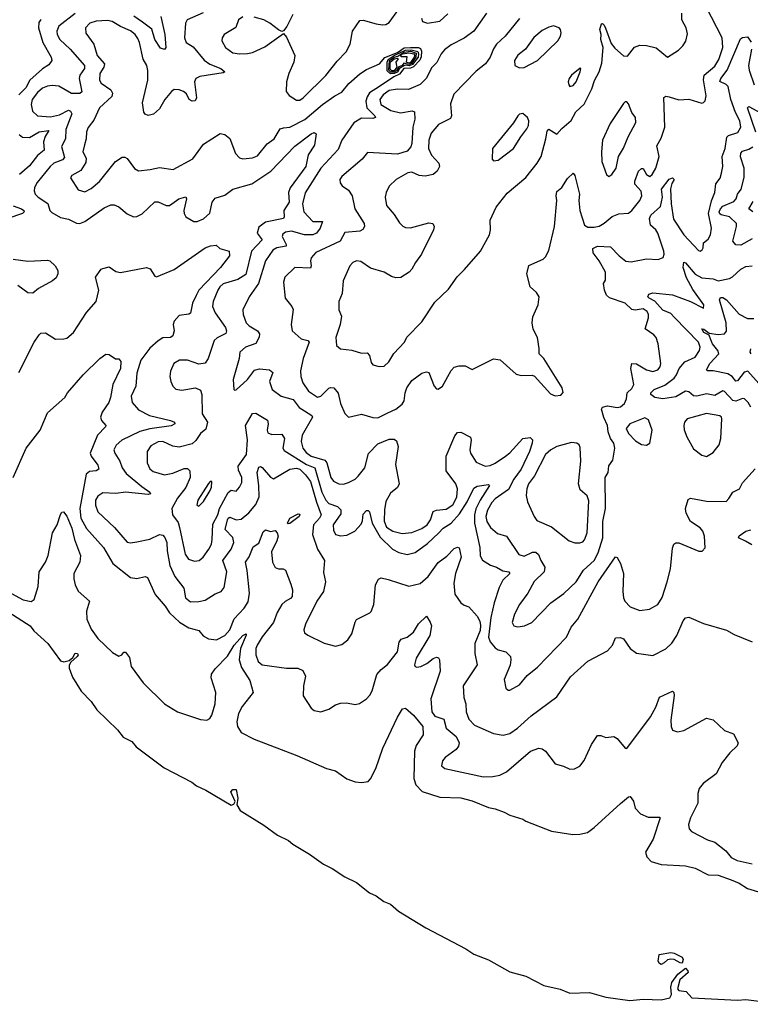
# Model space of a CAD drawing. Extents: x 1550320 to 1685906, y 509093 to 640511.
# Tile 228 of 256: x 1645785 to 1650273, y 510860 to 516906. Entities that reach past the tile are written whole.
import ezdxf

# ---------------------------------------------------------------- set-up
doc = ezdxf.new("R2010")
doc.units = 0

msp = doc.modelspace()

# ---------------------------------------------------------------- linework, layer by layer
at = {"layer": '0CON20XD'}
for points in [[(1646126, 516944), (1646026.2, 516865), (1646013.2, 516835), (1646016.2, 516815), (1646031.2, 516785), (1646095.5, 516725), (1646184.1, 516625), (1646183.5, 516605), (1646154.7, 516565), (1646149.7, 516545), (1646167.9, 516462.1), (1646155, 516452.3), (1646102.4, 516452.4), (1646025, 516497.1), (1645985, 516501.6), (1645955, 516497.9), (1645925, 516484.7), (1645895, 516459.1), (1645861.5, 516415), (1645855.2, 516385), (1645864.5, 516344.5), (1645895, 516316.2), (1645975, 516308.6), (1646028.8, 516321.2), (1646085, 516350.4), (1646098.2, 516345), (1646105, 516327.5), (1646069.2, 516230.8), (1646067.1, 516175), (1646042.3, 516127.7), (1646061.3, 516058.7), (1646047.3, 516045), (1645995.2, 516024.8), (1645972.2, 516005), (1645892.9, 515905), (1645876.4, 515875), (1645873.6, 515855), (1645880, 515835), (1645897.8, 515815), (1645958, 515778), (1645971.3, 515735), (1645982.2, 515722.2), (1646035, 515692), (1646085, 515680.3), (1646135, 515655.6), (1646155, 515654.4), (1646185, 515665.6), (1646305, 515750), (1646345, 515768), (1646365, 515768), (1646395, 515755.8), (1646444.6, 515714.6), (1646485, 515695.6), (1646505, 515697.8), (1646536.5, 515713.5), (1646615, 515786.4), (1646635, 515786.5), (1646685, 515765.6), (1646705, 515765.7), (1646762, 515805), (1646805, 515818.8), (1646808.9, 515805), (1646792.9, 515735), (1646794.8, 515714.8), (1646805, 515694.4), (1646855, 515665.8), (1646875, 515667.1), (1646915, 515683.3), (1646952.8, 515717.2), (1646968.2, 515785), (1646985, 515810.8), (1647045, 515828.8), (1647095, 515865.5), (1647211.2, 515898.8), (1647327.3, 515975), (1647475, 516128.5), (1647575, 516205.6), (1647593.6, 516213.6), (1647605.8, 516205), (1647595.3, 516135), (1647558, 516075), (1647543.5, 516005), (1647445.9, 515874.1), (1647435.9, 515845), (1647440.3, 515785), (1647406.9, 515735), (1647410, 515695), (1647405.7, 515685), (1647295, 515662.5), (1647255, 515631.9), (1647244.8, 515594.8), (1647275.5, 515555), (1647209.2, 515485), (1647175, 515341.5), (1647125, 515310.7), (1647035, 515283.2), (1647015, 515266.4), (1647002, 515245), (1646973.2, 515175), (1646969.6, 515145), (1646986, 515106), (1647048.9, 515015), (1647054.6, 514995), (1647050.7, 514979.3), (1646998.3, 514951.7), (1646979.4, 514935), (1646942.9, 514825), (1646923.9, 514796.1), (1646885, 514790.4), (1646815, 514814.5), (1646767.5, 514815), (1646732.9, 514795), (1646712.1, 514747.9)], [(1646913.2, 516946.8), (1646814.2, 516905), (1646804.4, 516885), (1646797.8, 516795), (1646808.6, 516765), (1646849.9, 516739.9), (1646917.9, 516657.9), (1646953.5, 516633.5), (1647020.8, 516605), (1647046.2, 516585), (1647035, 516578.6), (1646892.3, 516557.7), (1646866.7, 516545), (1646858.8, 516525), (1646871.5, 516425), (1646863.1, 516406.9), (1646845, 516404.4), (1646825.8, 516415), (1646810.2, 516450.2), (1646792.2, 516465), (1646765, 516475.8), (1646735, 516476.7), (1646716.8, 516465), (1646676.9, 516415), (1646645, 516358.6), (1646607.5, 516325), (1646575, 516318.1), (1646555.5, 516325.5), (1646547.4, 516337.4), (1646539.2, 516395), (1646572.8, 516535), (1646573, 516593), (1646565.2, 516625.2), (1646543, 516663), (1646521.4, 516765), (1646510.6, 516790.6), (1646493.9, 516813.9), (1646465, 516837.1), (1646403.4, 516863.4), (1646353.8, 516893.8), (1646325, 516900), (1646255, 516896.9), (1646215.9, 516884.1), (1646190.4, 516855), (1646191.9, 516821.9), (1646241.1, 516755), (1646261.3, 516685), (1646305.3, 516635), (1646302.5, 516615), (1646277.6, 516575), (1646276, 516535), (1646285.4, 516515), (1646345.2, 516475.2), (1646356.2, 516453.8), (1646351.5, 516435), (1646274.6, 516365.4), (1646241.2, 516288.8), (1646206.3, 516243.7), (1646195, 516217.5), (1646194.5, 516175), (1646182.7, 516137.3), (1646173.6, 516095), (1646193.5, 516055), (1646191.2, 516028.8), (1646161.2, 515978.8), (1646105, 515950), (1646096.7, 515935), (1646145, 515861.2), (1646185, 515848), (1646225, 515870), (1646275, 515913.1), (1646373.3, 516035), (1646415, 516061.5), (1646431.7, 516061.7), (1646445, 516053.1), (1646491.1, 515991.1), (1646515, 515977.8), (1646587.5, 515985), (1646645, 515998.5), (1646727.5, 515985), (1646848.3, 516051.7), (1646915, 516141.4), (1647015.9, 516205.9), (1647045, 516200.8), (1647076.4, 516176.4), (1647110.6, 516085), (1647135, 516057.5), (1647155, 516051.4), (1647215, 516056.9), (1647245, 516070), (1647306.1, 516143.9), (1647347.5, 516175), (1647385.3, 516234.7), (1647405, 516242.5), (1647445.6, 516245.6), (1647536.5, 516293.5), (1647645, 516385.9), (1647721.7, 516438.3), (1647765, 516460.3), (1647806.1, 516513.9), (1647875, 516573.8), (1647915, 516600), (1647996, 516634), (1648027.3, 516672.7), (1648105, 516704.5), (1648147.3, 516732.7), (1648185.6, 516735.6), (1648234.2, 516734.2), (1648247.9, 516727.9), (1648253.3, 516713.3), (1648251.7, 516678.3), (1648242.6, 516657.4), (1648204.1, 516615.9), (1648185, 516608), (1648144.7, 516605), (1648118.9, 516571.1), (1648083.8, 516555), (1647995, 516495.8), (1647934.3, 516455.7), (1647918.8, 516431.2), (1647911.5, 516405), (1647918, 516365), (1647967.5, 516315), (1647970, 516305), (1647955, 516299.1), (1647885, 516301.2), (1647837.8, 516272.2), (1647764.1, 516165), (1647740.5, 516109.5), (1647636, 515995), (1647538, 515842), (1647522.2, 515775), (1647531.4, 515725), (1647585, 515666.2), (1647645, 515665.8), (1647631.3, 515625), (1647608.4, 515595), (1647585, 515584.8), (1647535, 515585.1), (1647455, 515606.4), (1647418.8, 515601.2), (1647401.7, 515588.3), (1647398.2, 515575), (1647422.1, 515525), (1647421.5, 515515), (1647364.1, 515505.9), (1647339.8, 515490.2), (1647295.3, 515425), (1647251.1, 515285), (1647195.4, 515205), (1647156.2, 515125), (1647157.7, 515095), (1647177.1, 515045), (1647195, 515025.9), (1647245.6, 514995), (1647257.3, 514977.3), (1647256.4, 514956.4), (1647235, 514917.8), (1647172, 514895), (1647138.1, 514865), (1647133.5, 514825), (1647096.4, 514696.4), (1647100, 514635), (1647105, 514630), (1647115, 514632.5), (1647185, 514696), (1647226.7, 514753.3), (1647257.4, 514762.6), (1647320, 514755), (1647340, 514740), (1647320.5, 514685), (1647335.4, 514635.4), (1647392, 514595), (1647465, 514573.8), (1647501.5, 514525), (1647533.8, 514503.8), (1647580.5, 514475), (1647584.6, 514465), (1647519.5, 514355), (1647515.2, 514315), (1647525.2, 514275), (1647545, 514247.9), (1647575, 514226.1), (1647660.5, 514200.5), (1647672.5, 514185), (1647696.7, 514095), (1647713.2, 514073.2), (1647745, 514056.7), (1647775, 514054.6), (1647805, 514064.5), (1647845, 514084.5), (1647865, 514102.2), (1647904.6, 514155), (1647927.1, 514242.9), (1647985, 514302.2), (1648055, 514330), (1648085, 514330), (1648100.5, 514320.5), (1648109.4, 514285), (1648094.6, 514174.6), (1648116.1, 514055), (1648105.7, 514034.3), (1648062.1, 513997.9), (1648035, 513946.4), (1648025.6, 513895.6), (1648023.3, 513826.7), (1648039.4, 513789.4), (1648076.9, 513765), (1648135, 513750.3), (1648195, 513757.8), (1648255, 513781), (1648287.5, 513805), (1648308.4, 513835), (1648325, 513886.9), (1648345.3, 513894.7), (1648405, 513900.9), (1648445, 513927.3), (1648470.5, 513975), (1648474.7, 514025), (1648465, 514055.6), (1648404.6, 514135), (1648404.7, 514225), (1648458.6, 514351.4), (1648475, 514372), (1648495, 514374), (1648555, 514343.3), (1648558.6, 514325), (1648550, 514265), (1648554.5, 514245), (1648588.6, 514188.6), (1648645, 514163.8), (1648675, 514168.2), (1648705, 514182.5), (1648768.8, 514225), (1648795, 514246.1), (1648875, 514334), (1648921.2, 514341.2), (1648935.7, 514325.7), (1648933.8, 514305), (1648917, 514255), (1648865, 514145.4), (1648820.8, 514085), (1648788.2, 514021.8), (1648705, 513963.6), (1648685, 513941.3), (1648658.3, 513895), (1648649.6, 513855), (1648654.3, 513825), (1648676.9, 513786.9), (1648721.2, 513751.2), (1648775, 513734.4), (1648851.5, 513621.5), (1648885, 513611.9), (1648935, 513636.5), (1648956.7, 513636.7), (1648971.9, 513621.9), (1648985.6, 513585), (1649010, 513545), (1649006.9, 513515), (1648944.6, 513455.4), (1648907.1, 513385), (1648855.5, 513314.5), (1648824.5, 513255.5), (1648811.2, 513205), (1648820, 513185), (1648845, 513177.1), (1648886.3, 513183.7), (1648931.2, 513205), (1649047.1, 513325), (1649128.3, 513381.7), (1649203.8, 513455), (1649248.4, 513525), (1649314, 513586), (1649338.4, 513631.6), (1649366.5, 513725), (1649367.5, 513825), (1649384.2, 513905), (1649382.2, 514095), (1649399.4, 514125), (1649403.2, 514166.8), (1649428, 514202), (1649440.3, 514275), (1649435.4, 514305), (1649414.2, 514335), (1649400.6, 514375), (1649396.2, 514415), (1649372.8, 514462.8), (1649360, 514515), (1649365, 514525.8), (1649395, 514534.4), (1649454.4, 514524.4), (1649475, 514528.4), (1649500.3, 514549.7), (1649512.9, 514577.1), (1649517.4, 514615), (1649545, 514640.7), (1649558.4, 514665), (1649539.7, 514765), (1649545, 514794.3), (1649575, 514793.2), (1649635, 514756.5), (1649675, 514745.5), (1649705, 514755.6), (1649720.5, 514775), (1649724.5, 514795), (1649706.7, 514915), (1649693.9, 514953.9), (1649680.8, 514970.8), (1649628.1, 515008.1), (1649647.9, 515075), (1649648.4, 515095), (1649640.4, 515115), (1649615, 515130.3), (1649565, 515122.1), (1649545, 515126.5), (1649505, 515165.3), (1649407.8, 515197.8), (1649390.6, 515215), (1649377.1, 515245), (1649372, 515285), (1649383.1, 515306.9), (1649382.9, 515355), (1649345, 515424.5), (1649308.6, 515475), (1649305, 515500), (1649335.5, 515514.5), (1649415, 515511.5), (1649466.7, 515455), (1649507.9, 515422.1), (1649541.1, 515418.9), (1649635, 515437.8), (1649706.8, 515433.2), (1649738, 515445), (1649744.3, 515465), (1649742.2, 515485), (1649706, 515595), (1649693.6, 515615), (1649659.2, 515645), (1649654.7, 515685), (1649662.1, 515705), (1649721.5, 515758.5), (1649733.2, 515815), (1649728.5, 515865), (1649775, 515926.9), (1649795, 515935.6), (1649805.6, 515925), (1649791.1, 515898.9), (1649783.5, 515866.5), (1649786.1, 515775), (1649800.9, 515680.9), (1649865.3, 515585), (1649955, 515487.5), (1649965, 515483.8), (1649977.3, 515492.7), (1649984.4, 515505.6), (1649985, 515536.2), (1650015, 515558.6), (1650029.5, 515585), (1650035.4, 515625), (1650016.6, 515715), (1650034, 515794), (1650055.3, 515845), (1650062.1, 515897.9), (1650087.6, 515932.4), (1650096.8, 515963.2), (1650105.4, 516005), (1650100, 516065), (1650117.8, 516115), (1650130, 516185), (1650140, 516195), (1650196.2, 516213.8), (1650214.7, 516245), (1650208.1, 516285), (1650182.4, 516335), (1650154, 516415), (1650136.8, 516495), (1650125, 516507.1), (1650085.8, 516525.8), (1650092.9, 516545), (1650132, 516595), (1650212.7, 516787.3), (1650225, 516796.9), (1650255, 516800), (1650278, 516768)], [(1647156.7, 516923.3), (1647129.2, 516905), (1647112.2, 516857.8), (1647040.6, 516815), (1647028.1, 516795), (1647026.7, 516775), (1647050, 516735), (1647095, 516702.1), (1647135, 516695.4), (1647185, 516697.3), (1647215, 516703.8), (1647291.3, 516738.7), (1647405, 516820), (1647425, 516797.5), (1647475.6, 516685), (1647468.5, 516645), (1647438.5, 516575), (1647424.5, 516525), (1647422.9, 516465), (1647439.7, 516439.7), (1647485, 516412.2), (1647505, 516411.5), (1647526.7, 516425), (1647666.7, 516563.3), (1647735, 516650.5), (1647791.2, 516708.8), (1647816, 516755), (1647829.1, 516835), (1647875, 516900), (1647895, 516903.1), (1647975, 516879.4), (1648014.5, 516874.5), (1648035, 516876.9), (1648055, 516889.2), (1648115, 516971.1)], [(1647575, 515443.8), (1647570.8, 515425), (1647576.6, 515393.4), (1647570.6, 515379.4), (1647475, 515384.2), (1647414.7, 515325.3), (1647405.6, 515295), (1647416.8, 515196.8), (1647457.5, 515145), (1647465.5, 515125.5), (1647452.7, 515035), (1647458.9, 514995), (1647515, 514945.8), (1647555, 514936.7), (1647562.5, 514925), (1647526.2, 514825), (1647510.3, 514749.7), (1647511.6, 514715), (1647525, 514676.9), (1647558.9, 514625), (1647615, 514588.1), (1647635, 514594.4), (1647685, 514642.3), (1647695, 514647.5), (1647715.6, 514645), (1647742.3, 514612.3), (1647755, 514550), (1647783.3, 514486.7), (1647805, 514466), (1647885, 514483.1), (1647955, 514462.9), (1647985, 514460.9), (1648047.2, 514492.8), (1648095.4, 514514.6), (1648135.4, 514544.6), (1648146.7, 514565), (1648152.2, 514615), (1648163.3, 514645), (1648195, 514691.2), (1648255, 514736.2), (1648283.3, 514743.3), (1648299.3, 514739.3), (1648332, 514655), (1648345, 514638.8), (1648355, 514638), (1648382.5, 514655), (1648435, 514751.2), (1648455, 514772), (1648485, 514780.8), (1648520.7, 514780.7), (1648565, 514757.5), (1648695, 514822.5), (1648737, 514817), (1648835, 514729.2), (1648865, 514721.4), (1648932.3, 514722.3), (1648947, 514717), (1649045, 514608), (1649075, 514595.7), (1649110.3, 514599.7), (1649122.9, 514617.1), (1649117.5, 514645), (1649004, 514825), (1648975.8, 514855), (1648976.7, 514886.7), (1648965.6, 514955), (1648940, 515005), (1648933.8, 515045), (1648938.3, 515081.7), (1648970.8, 515155), (1648976, 515205), (1648959.7, 515229.7), (1648920, 515265), (1648900.8, 515345), (1648913.3, 515396.7), (1649000, 515435), (1649015, 515450), (1649035, 515488.8), (1649070, 515635), (1649085.7, 515795), (1649080.4, 515825), (1649085, 515850), (1649116.2, 515875), (1649149.7, 515930.3), (1649185, 515962.5), (1649195, 515950), (1649224.5, 515835), (1649220.7, 515795), (1649226, 515735), (1649254.2, 515645), (1649275, 515632.5), (1649315, 515630.9), (1649345, 515637.7), (1649375, 515655.5), (1649425, 515697.8), (1649465, 515714.4), (1649525, 515716.9), (1649545, 515733.3), (1649595, 515796.5), (1649607.8, 515825), (1649603.4, 515853.4), (1649564, 515895), (1649564.1, 515915), (1649587.3, 515975), (1649605, 515992.9), (1649615, 515992), (1649635.6, 515955), (1649655, 515942.1), (1649671.2, 515955), (1649692.4, 515995), (1649712.4, 516065), (1649699.4, 516130.6), (1649725, 516177.5), (1649747.2, 516245), (1649741.2, 516428.8), (1649754.2, 516435.8), (1649775, 516432.9), (1649835, 516413.1), (1649895, 516417.5), (1649975, 516393.8), (1649985, 516396.7), (1649995, 516407.5), (1650001.7, 516438.3), (1649986.6, 516536.6), (1649989.6, 516565), (1650055, 516620.7), (1650079.2, 516660.8), (1650103.9, 516735), (1650100.8, 516795), (1650002.1, 516985)], [(1648652.5, 516945), (1648574.4, 516835), (1648515, 516791.5), (1648435, 516751.5), (1648395, 516721.5), (1648373.8, 516695), (1648347, 516643), (1648315, 516609.2), (1648283.6, 516546.4), (1648245, 516507.9), (1648173.8, 516476.2), (1648105, 516479.5), (1648055, 516470.2), (1648018.8, 516445), (1647998.2, 516415), (1648003.9, 516385), (1648065, 516347.5), (1648124.1, 516334.1), (1648195.6, 516345.6), (1648210.5, 516340.5), (1648213.3, 516295), (1648199.2, 516245), (1648194.7, 516145.3), (1648188.2, 516125), (1648165, 516098.9), (1648105, 516079.6), (1647920.7, 516089.3), (1647889.8, 516050.2), (1647765, 515943.8), (1647752.5, 515925), (1647754, 515904), (1647766.7, 515885), (1647805, 515858.8), (1647826.7, 515825), (1647844.1, 515744.1), (1647902.1, 515655), (1647902.7, 515635), (1647892.6, 515617.4), (1647875, 515607.9), (1647781.5, 515598.5), (1647753.5, 515546.5), (1647603.7, 515476.3), (1647575, 515443.8)], [(1647993.9, 514776.1), (1648025, 514778), (1648052.5, 514805), (1648083.9, 514856.1), (1648148.5, 514925), (1648164.2, 514955.8), (1648255, 515050.8), (1648335, 515170.8), (1648419.3, 515250.7), (1648472.2, 515327.8), (1648518.5, 515371.5), (1648615.8, 515485), (1648670.8, 515585), (1648676.9, 515615), (1648675.7, 515675), (1648711.9, 515755), (1648780.3, 515839.7), (1648893.5, 515936.5), (1648964.7, 516025.3), (1648988.2, 516065), (1649016.6, 516173.4), (1649025, 516221.2), (1649035, 516234.2), (1649085, 516203.5), (1649115, 516238.1), (1649173.4, 516286.6), (1649200.7, 516339.3), (1649252.6, 516387.4), (1649299.2, 516480.8), (1649316.9, 516533.1), (1649345, 516585.6), (1649361, 516639), (1649369.7, 516735), (1649355.4, 516785), (1649357.1, 516815), (1649348.6, 516845), (1649360, 516880), (1649365, 516882.5), (1649375, 516872.5), (1649384.3, 516854.3), (1649419.1, 516759.1), (1649440.9, 516730.9), (1649495, 516683.3), (1649518.3, 516681.7), (1649562.1, 516737.9), (1649595, 516749.4), (1649635, 516747.1), (1649695, 516731.9), (1649765, 516676.2), (1649832.4, 516717.6), (1649859.2, 516745), (1649876.4, 516773.6), (1649887.9, 516817.9), (1649880, 516855), (1649867.8, 516877.8), (1649852, 516905), (1649851.9, 516945)], [(1648252.5, 516915), (1648258.6, 516895), (1648290, 516885), (1648365, 516896.9), (1648415, 516941.5)], [(1645915, 516905.9), (1645902.5, 516887.5), (1645900.9, 516855), (1645926.6, 516765), (1645978, 516675), (1645982.3, 516655), (1645965, 516627.8), (1645925, 516602.9), (1645847.8, 516535), (1645823.6, 516486.4), (1645780.5, 516445)], [(1646652.2, 516925), (1646676.1, 516815), (1646682.2, 516735), (1646675, 516722.5), (1646651.1, 516731.1), (1646615.5, 516785), (1646596.9, 516846.9), (1646539.5, 516889.5), (1646487, 516927)], [(1647463.4, 516936.6), (1647426.4, 516863.6), (1647405, 516836.7), (1647395, 516832.5), (1647375, 516843.8), (1647321.9, 516885), (1647285, 516905.3), (1647225, 516920.8)], [(1648856.1, 516913.9), (1648767.1, 516805), (1648715, 516755.6), (1648696, 516726), (1648675.4, 516675), (1648647.5, 516635), (1648589.6, 516590.4), (1648452.6, 516447.4), (1648430.6, 516389.4), (1648436.9, 516315), (1648430.6, 516299.4), (1648357, 516263), (1648311.9, 516208.1), (1648298, 516165), (1648296.4, 516115), (1648314.8, 516074.8), (1648358.9, 516025), (1648363.3, 516005), (1648350, 515975), (1648325, 515954.7), (1648275, 515944.7), (1648238.7, 515948.7), (1648195, 515968.5), (1648168.8, 515965), (1648097.5, 515925), (1648055, 515884), (1648035.6, 515845), (1648029.5, 515815), (1648038.6, 515765), (1648085, 515709.2), (1648117.5, 515657.5), (1648138.7, 515638.7), (1648155, 515630), (1648185, 515626.9), (1648275, 515651.4), (1648297.7, 515657.7), (1648323.6, 515653.6), (1648331.2, 515635), (1648327.5, 515615), (1648253.8, 515466.2), (1648216, 515415), (1648195, 515373.3), (1648176.7, 515355), (1648126.6, 515323.4), (1648095, 515320.8), (1648068.3, 515328.3), (1648023.3, 515355), (1647939.8, 515379.8), (1647880.4, 515420.4), (1647855, 515425.3), (1647831.9, 515415), (1647812.5, 515395), (1647772.9, 515302.9), (1647766, 515225), (1647746, 515175), (1647746.4, 515123.6), (1647761.2, 515085), (1647754, 515035), (1647727.1, 514955), (1647731.2, 514905), (1647755, 514884), (1647825, 514875.8), (1647885, 514858), (1647920.3, 514860.3), (1647934.5, 514844.5), (1647945, 514800), (1647955, 514785.8), (1647993.9, 514776.1)], [(1648855, 516610.6), (1648885, 516613.1), (1648965, 516655.5), (1649090, 516775), (1649107.1, 516805), (1649110.8, 516825), (1649108, 516845), (1649100, 516855), (1649065, 516867.5), (1649035, 516860), (1648995, 516839.5), (1648943.7, 516796.3), (1648892.2, 516725), (1648845, 516687.3), (1648825.5, 516655), (1648827.1, 516625), (1648855, 516610.6)], [(1648063.2, 516573.2), (1648041.5, 516591.5), (1648042.7, 516645), (1648049.3, 516660.7), (1648085, 516684.9), (1648155, 516718), (1648190.4, 516720.4), (1648229.9, 516709.9), (1648235.5, 516695), (1648232.2, 516675), (1648199, 516631), (1648178.3, 516621.7), (1648155, 516626.1), (1648145, 516622.1), (1648118.2, 516605), (1648106.4, 516583.6), (1648085, 516574.3), (1648063.2, 516573.2)], [(1648085, 516583.5), (1648065, 516584.1), (1648053, 516595), (1648056.9, 516655), (1648085, 516676.4), (1648107.5, 516682.5), (1648145, 516706.1), (1648185, 516711.5), (1648219.9, 516699.9), (1648219.6, 516675), (1648192.4, 516637.6), (1648175, 516630.3), (1648145, 516639), (1648133.8, 516625), (1648114.2, 516615.8), (1648099.1, 516590.9), (1648085, 516583.5)], [(1648175, 516639.4), (1648161.8, 516645), (1648165, 516678.2), (1648128.1, 516678.1), (1648126.7, 516685), (1648137.5, 516695), (1648175, 516702.2), (1648206.7, 516696.7), (1648212, 516685), (1648208, 516675), (1648185, 516642.3), (1648175, 516639.4)], [(1650280.7, 516725), (1650261.6, 516625), (1650265.3, 516595), (1650296.1, 516506.1)], [(1648071.7, 516591.7), (1648061.2, 516601.2), (1648061.3, 516645), (1648085, 516665.9), (1648105, 516669.8), (1648109.1, 516665), (1648095.5, 516645), (1648101.9, 516615), (1648085, 516591.7), (1648071.7, 516591.7)], [(1649165, 516496), (1649185, 516502.2), (1649203.5, 516525), (1649228.6, 516585), (1649232.5, 516605), (1649227.7, 516607.7), (1649175, 516565.6), (1649160.8, 516545), (1649154.6, 516524.6), (1649157.5, 516505), (1649165, 516496)], [(1649405, 515943.3), (1649423.3, 515955), (1649448.8, 515995), (1649464.3, 516065), (1649495, 516115.8), (1649523.6, 516186.4), (1649570, 516275), (1649567.1, 516305), (1649545.8, 516335), (1649525, 516390), (1649515, 516401.2), (1649505, 516401.2), (1649495, 516392), (1649412, 516268), (1649365.3, 516165), (1649359.3, 516095), (1649361.9, 516035), (1649388.8, 515955), (1649405, 515943.3)], [(1650307.9, 516215), (1650255.6, 516365), (1650265, 516373.3), (1650335.3, 516334.7)], [(1648695, 516040), (1648725, 516043.3), (1648818.8, 516115), (1648862.7, 516187.3), (1648900.8, 516235), (1648910, 516255), (1648912.9, 516285), (1648904.3, 516304.3), (1648875, 516330), (1648855, 516326.2), (1648845, 516316.2), (1648817.9, 516272.1), (1648690, 516115), (1648688.3, 516048.3), (1648695, 516040)], [(1645781.7, 516201.7), (1645803.4, 516183.4), (1645845, 516182.4), (1645905, 516216.8), (1645963.3, 516225), (1645941.4, 516188.6), (1645931.2, 516155), (1645935.2, 516104.8), (1645895, 516072.5), (1645845, 516007.9), (1645784.3, 515955.7)], [(1650285, 515560.5), (1650215, 515520.3), (1650185, 515523.3), (1650166.8, 515545), (1650188.9, 515635), (1650188.5, 515655), (1650145.5, 515695), (1650095, 515706.5), (1650085, 515713.1), (1650082.4, 515725), (1650089.7, 515745), (1650105, 515761.4), (1650171.1, 515788.9), (1650187.2, 515805), (1650194.8, 515835.2), (1650217.5, 515865), (1650236.2, 515936.2), (1650235.3, 515995), (1650212.7, 516062.7), (1650214.5, 516085.5), (1650225, 516099.2), (1650265, 516110.8), (1650289.5, 516125)], [(1650288.9, 515725), (1650263.8, 515745), (1650290.2, 515789.8)], [(1645745, 515762.1), (1645796.5, 515745), (1645810.5, 515735), (1645813.5, 515725), (1645802.5, 515715), (1645712.7, 515685)], [(1645780.3, 514739.7), (1645875, 514926.7), (1645905, 514970), (1645915, 514980), (1645943.6, 514983.6), (1646005, 514944), (1646056.7, 514946.7), (1646075, 514951.2), (1646115, 514984.2), (1646195, 515107.5), (1646254.2, 515175), (1646271.9, 515245), (1646251.4, 515325), (1646286, 515374), (1646295, 515378.8), (1646335, 515388.8), (1646375, 515358.8), (1646405, 515354), (1646565, 515384), (1646586.7, 515375), (1646615, 515330), (1646625, 515327.5), (1646735, 515372.3), (1646925, 515504.5), (1646957.6, 515517.6), (1646991.7, 515521.7), (1647015, 515500), (1647072.5, 515485), (1647074.2, 515455), (1647018.1, 515385), (1646884.8, 515245.2), (1646868.3, 515211.7), (1646846.6, 515165), (1646835, 515103.8), (1646823.3, 515096.7), (1646765, 515088.9), (1646735, 515054.4), (1646727.3, 515035), (1646734.5, 514995), (1646725, 514964), (1646712.5, 514955), (1646665, 514951.8), (1646635.2, 514934.8), (1646585, 514889.2), (1646529.4, 514815), (1646504.7, 514735.3), (1646499.5, 514655), (1646470.8, 514595), (1646475.8, 514555.8), (1646515, 514509.4), (1646582, 514475), (1646712, 514445), (1646736, 514435), (1646738, 514425), (1646715, 514412.7), (1646585, 514394.1), (1646522.4, 514377.6), (1646413.3, 514325), (1646377.2, 514292.8), (1646363.3, 514265), (1646368.9, 514245), (1646400.4, 514195), (1646414.7, 514155), (1646439.9, 514119.9), (1646535, 514039.7), (1646585.6, 514005), (1646589.2, 513995), (1646575, 513990), (1646435, 514004.2), (1646375, 513997.5), (1646295, 514001.1), (1646265, 513979.4), (1646250.9, 513955), (1646251.8, 513925), (1646264.6, 513884.6), (1646368.3, 513788.3), (1646445, 513698.5), (1646465, 513694.6), (1646505, 513700), (1646585, 513716.7), (1646645, 513744.6), (1646665, 513741.5), (1646677.1, 513727.1), (1646688.9, 513695), (1646691.2, 513645), (1646708.4, 513555), (1646737.8, 513487.8), (1646793.1, 513415), (1646803.3, 513355), (1646835, 513332.3), (1646885, 513334.4), (1646925, 513340.6), (1646985, 513380), (1647022, 513395), (1647040.7, 513419.3), (1647057.3, 513515), (1647033.4, 513585), (1647084.2, 513655), (1647101.6, 513695), (1647095, 513726.5), (1647047.5, 513775), (1647061.4, 513835), (1647065, 513845.6), (1647075, 513850.8), (1647115, 513834.7), (1647145, 513839.7), (1647192.8, 513877.2), (1647235, 513928.6), (1647255.4, 513975.4), (1647254.2, 514045.8), (1647243.4, 514125), (1647255, 514158), (1647265, 514162), (1647275, 514157.1), (1647325, 514096.2), (1647345, 514087.5), (1647443.6, 514146.4), (1647485, 514152.9), (1647505, 514146.4), (1647541.5, 514111.5), (1647570.6, 514070.6), (1647607.4, 513942.6)], [(1645745, 515434.8), (1645835, 515423.6), (1645955, 515430), (1645970, 515425), (1646003.3, 515395), (1646020, 515365), (1646020, 515345), (1646009.1, 515320.9), (1645987.6, 515302.4), (1645901.2, 515255), (1645865, 515225.8), (1645835, 515229.2), (1645774, 515274)], [(1650276.1, 514526.1), (1650260.9, 514555), (1650238.5, 514578.5), (1650225, 514580.4), (1650185, 514564.2), (1650165, 514567.6), (1650115, 514623.8), (1650105, 514626.7), (1650055, 514599.2), (1650005, 514608.2), (1649945, 514593.6), (1649925, 514596.7), (1649895, 514621.1), (1649875, 514624.3), (1649815, 514590.9), (1649735, 514577.6), (1649687.5, 514585), (1649662, 514605), (1649662.5, 514615), (1649682.5, 514635), (1649748.6, 514661.4), (1649805.3, 514705), (1649820.7, 514725), (1649835.2, 514764.8), (1649871.2, 514805), (1649935, 514833.8), (1649961.9, 514875), (1649965.3, 514895), (1649954.7, 514925), (1649807.2, 515077.2), (1649785, 515101.3), (1649735, 515121.3), (1649687.4, 515177.4), (1649651.1, 515195), (1649643.5, 515205), (1649650.3, 515219.7), (1649675, 515229.4), (1649794.5, 515215.5), (1649905.3, 515175.3), (1649986.1, 515133.9), (1649988.6, 515155), (1649919.5, 515249.5), (1649881.2, 515321.2), (1649860.2, 515385), (1649865, 515416), (1649875, 515413.3), (1649934.2, 515344.2), (1649975, 515320.8), (1650045, 515313.7), (1650075, 515302.4), (1650145, 515317.3), (1650163.1, 515326.9), (1650215, 515374.2), (1650245, 515390.8), (1650283.9, 515393.9)], [(1650325, 514671.1), (1650257.4, 514747.4), (1650235, 514740.7), (1650195, 514688.9), (1650185, 514686.5), (1650162, 514715), (1650135, 514732), (1650045, 514750.3), (1650010, 514750), (1650004.3, 514755), (1650024.7, 514795), (1650079.6, 514855), (1650074.2, 514875), (1650040.2, 514915), (1650030.1, 514940.1), (1650019.6, 514969.6), (1649986.7, 514985), (1649975, 515007.3), (1649988.1, 515005), (1650020.9, 514980.9), (1650075, 514972.2), (1650113.7, 514976.3), (1650127.5, 514992.5), (1650125.6, 515045), (1650084.6, 515185), (1650090.6, 515199.4), (1650105, 515199.6), (1650127.5, 515185), (1650205, 515096.7), (1650255, 515070), (1650295, 515071.4)], [(1650278, 514855), (1650272.9, 514865), (1650275.7, 514885)], [(1645745.8, 514095), (1645825.2, 514274.8), (1645911.4, 514385), (1645955, 514491.2), (1646063.3, 514585), (1646078.8, 514615), (1646175, 514726), (1646276.7, 514825), (1646315, 514852.5), (1646335, 514850), (1646373.6, 514823.6), (1646395, 514822.5), (1646406, 514806), (1646404, 514765), (1646357.7, 514665), (1646344, 514585), (1646331.8, 514555), (1646292.2, 514495), (1646282, 514465), (1646287.3, 514445), (1646314.3, 514415), (1646311.4, 514405), (1646262.3, 514355), (1646217.7, 514245), (1646223.5, 514225), (1646265, 514170), (1646270.6, 514145), (1646255, 514136.2), (1646215, 514131.8), (1646193.8, 514115), (1646155.2, 513905), (1646160.3, 513845), (1646195, 513782.5), (1646300, 513665), (1646357.4, 513567.4), (1646465, 513481.8), (1646505, 513473.8), (1646555, 513486), (1646570, 513480), (1646616.9, 513376.9), (1646678.5, 513305), (1646705, 513263.3), (1646766.3, 513206.3), (1646825, 513172.7), (1646885, 513155.6), (1646913, 513123), (1646944.6, 513104.6), (1646995, 513098.9), (1647045, 513124.5), (1647075, 513160), (1647102.4, 513227.6), (1647165, 513292.5), (1647188.7, 513331.3), (1647196.3, 513385), (1647182.8, 513522.8), (1647171.5, 513575), (1647195, 513606.7), (1647220.1, 513669.9), (1647255, 513691.5), (1647279.8, 513760.2), (1647295, 513774.4), (1647326.2, 513763.8), (1647355, 513770), (1647366.7, 513755), (1647372, 513735), (1647364.6, 513705), (1647331.1, 513638.9), (1647337.9, 513575), (1647355, 513542.9), (1647374.5, 513534.5), (1647403.6, 513533.6), (1647417.5, 513525), (1647450.8, 513440.8), (1647461.5, 513405), (1647459.4, 513365), (1647448.8, 513351.2), (1647415, 513334.4), (1647395, 513314.2), (1647366.7, 513265), (1647344.8, 513205.2), (1647275, 513116.5), (1647244.7, 513065), (1647236, 513045), (1647235.4, 513005), (1647250, 512965), (1647275, 512945.5), (1647425, 512924.6), (1647493.4, 512923.4), (1647525, 512909.2), (1647541.4, 512875), (1647529.4, 512815), (1647527.5, 512755), (1647575, 512678), (1647595, 512664), (1647635, 512656), (1647685, 512672.5), (1647725, 512699.2), (1647755, 512709.2), (1647791.7, 512711.7), (1647845, 512702), (1647872.7, 512707.3), (1647915, 512736), (1647935, 512758), (1647949.4, 512785), (1647978.6, 512885), (1648005, 512915.8), (1648045, 512945.8), (1648105, 513024.3), (1648116.9, 513083.1), (1648128.6, 513101.4), (1648165, 513115.4), (1648205.2, 513144.8), (1648235, 513196.7), (1648285, 513242.5), (1648307.4, 513207.4), (1648314.3, 513185), (1648305, 513123.8), (1648220.9, 512985), (1648210.4, 512945), (1648215, 512934.3), (1648225, 512930), (1648250, 512935), (1648286.3, 512953.7), (1648325, 512984.2), (1648345, 512991.2), (1648357.7, 512987.7), (1648363.8, 512975), (1648367.1, 512905), (1648310.5, 512735), (1648316.6, 512656.6), (1648335, 512630.3), (1648391.2, 512611.2), (1648405.4, 512555), (1648465.7, 512505), (1648484.2, 512465), (1648480, 512445), (1648465.5, 512424.5), (1648399.2, 512375), (1648382.5, 512355), (1648376, 512325), (1648397.6, 512307.6), (1648635, 512257.3), (1648691.7, 512258.3), (1648735, 512268.1), (1648775, 512287.8), (1648922.5, 512415), (1648975, 512432.9), (1648995, 512429.2), (1649014.4, 512414.4), (1649075, 512337.5), (1649125, 512323.3), (1649165, 512304), (1649194, 512306), (1649225, 512322), (1649253, 512357), (1649297.8, 512455), (1649335, 512510), (1649355, 512510), (1649385, 512498.8), (1649435, 512503.8), (1649455, 512492), (1649505, 512432.9), (1649515, 512431.4), (1649660.5, 512625), (1649693.3, 512685), (1649714.4, 512745.6), (1649795, 512783.3), (1649803.3, 512775), (1649805.6, 512755.6), (1649785.4, 512605), (1649786.9, 512565), (1649795, 512544), (1649825, 512534), (1649865, 512540.8), (1650005, 512618), (1650045, 512606), (1650115, 512542), (1650170.3, 512520.3), (1650198.8, 512465), (1650193, 512447), (1650147.5, 512405), (1650100.8, 512345), (1650064.4, 512275), (1649984.2, 512215.8), (1649960, 512185), (1649950.6, 512155), (1649950, 512095), (1649905.6, 512005), (1649892.9, 511965), (1649897, 511937), (1649911.3, 511921.3), (1650010.8, 511870.8), (1650055, 511856.5)], [(1646712.1, 514747.9), (1646707.8, 514715), (1646713.7, 514683.7), (1646725.8, 514655), (1646745, 514637.5), (1646781.7, 514631.7), (1646865, 514644.4), (1646895, 514630), (1646903.8, 514605), (1646906.3, 514486.3), (1646939.6, 514435), (1646928.2, 514391.8), (1646896.8, 514365), (1646868, 514322), (1646845, 514301.1), (1646765, 514281.5), (1646725, 514287.3), (1646665, 514315.5), (1646635, 514314.6), (1646591.3, 514288.7), (1646567.9, 514255), (1646569.2, 514185), (1646585, 514147.1), (1646605, 514130.9), (1646675, 514111.1), (1646725, 514121.2), (1646795, 514150), (1646815, 514149.6), (1646830.3, 514135), (1646832.4, 514095), (1646806.1, 514033.9), (1646755, 513968.8), (1646719.3, 513905), (1646723.1, 513865), (1646759.3, 513819.3), (1646767.4, 513787.4), (1646801.7, 513625), (1646822.5, 513592.5), (1646858.9, 513581.1), (1646888, 513585), (1646912.5, 513605), (1646947.9, 513655), (1646962.5, 513685), (1646968.4, 513715), (1646972, 513808), (1647001.7, 513865), (1647012.8, 513905), (1647065, 514003.4), (1647085, 514018), (1647115, 514010), (1647135, 514034.4), (1647148.8, 514065), (1647149.7, 514095), (1647130.1, 514140.1), (1647127, 514165), (1647178.4, 514235), (1647185.5, 514325.5), (1647172.7, 514415), (1647215, 514487.8), (1647235, 514490.5), (1647306.7, 514446.7), (1647310.7, 514425), (1647304.6, 514385), (1647310, 514370), (1647335, 514358.2), (1647395, 514361.4), (1647411.5, 514335), (1647408.7, 514308.7), (1647401.8, 514275), (1647410.8, 514260.8), (1647547.2, 514175), (1647598.3, 514155), (1647641.9, 514005), (1647665, 513956.1), (1647684.6, 513934.6), (1647736.5, 513916.5), (1647756.9, 513896.9), (1647757.3, 513872.7), (1647711.5, 513805), (1647712.2, 513772.2), (1647725.7, 513745), (1647755, 513736.2), (1647795, 513740.8), (1647844.2, 513765.8), (1647882.1, 513807.9), (1647890.9, 513829.1), (1647895, 513868.8), (1647915, 513892.9), (1647925, 513892.5), (1647933.4, 513883.4), (1647951.2, 513815), (1647999.2, 513729.2), (1648075, 513655.4), (1648115, 513633.3), (1648165, 513622.9), (1648215, 513634.4), (1648290.4, 513689.6), (1648357.5, 513752.5), (1648386.5, 513783.5), (1648435, 513813.5), (1648487.8, 513872.2), (1648534.8, 513945), (1648575, 514029.1), (1648595, 514042.1), (1648665, 514051.4), (1648671.4, 514045), (1648613.8, 513956.2), (1648587.8, 513902.2), (1648578.3, 513865), (1648578.7, 513815), (1648612, 513665), (1648614.7, 513614.7), (1648628.2, 513588.2), (1648676.3, 513556.3), (1648715, 513544.3), (1648752.1, 513522.1), (1648790.8, 513515), (1648795.3, 513505), (1648753.5, 513465), (1648730.8, 513419.2), (1648699.1, 513325), (1648678.3, 513235), (1648664, 513114), (1648675, 513085.5), (1648705, 513048.2), (1648725, 513036.1), (1648771.4, 513025), (1648799.1, 512995), (1648802.7, 512975), (1648797.8, 512942.2), (1648761.4, 512855), (1648771.7, 512801.7), (1648785, 512790), (1648795, 512790), (1648855, 512820.8), (1648901.8, 512878.2), (1648965, 512930.8), (1649144.3, 513115), (1649172.2, 513175), (1649214.7, 513225.3), (1649339.6, 513455), (1649445, 513606.7), (1649455, 513603.3), (1649475, 513566.2), (1649494.4, 513505), (1649489.7, 513395), (1649493.7, 513355), (1649501.8, 513335), (1649535, 513300), (1649595, 513278.1), (1649653.2, 513286.8), (1649705.4, 513314.6), (1649731.5, 513358.5), (1649762.7, 513455), (1649783.2, 513535), (1649795, 513660), (1649803.3, 513685), (1649815.9, 513694.1), (1649835, 513694), (1649957, 513643), (1649977, 513643), (1649996.4, 513663.6), (1649990.8, 513735), (1649982.5, 513765), (1649965, 513785.8), (1649905.5, 513825.5), (1649880, 513875), (1649876, 513905), (1649890.8, 513959.2), (1649905, 513968), (1650005, 513948.9), (1650125, 513948.1), (1650142.2, 513965), (1650165.4, 514004.6), (1650206.7, 514025), (1650225, 514061.2), (1650302.1, 514147.9)], [(1649635, 514293.1), (1649655.7, 514305), (1649670.8, 514385), (1649648.7, 514448.7), (1649625, 514461.1), (1649532.2, 514425), (1649511.2, 514395), (1649525.8, 514365.8), (1649568.9, 514318.9), (1649605, 514297.8), (1649635, 514293.1)], [(1650005, 514224), (1650045, 514248.8), (1650082.5, 514295), (1650091.9, 514335), (1650097.8, 514455), (1650095.4, 514465.4), (1650085, 514472.9), (1650005, 514487.7), (1649885, 514455.6), (1649868.6, 514435), (1649864.2, 514415), (1649867.5, 514387.5), (1649884.2, 514345), (1649925, 514271.2), (1649975, 514231.2), (1650005, 514224)], [(1649225, 513692.9), (1649245, 513700.8), (1649255, 513712), (1649271.2, 513755), (1649280.9, 513950.9), (1649271.6, 513981.6), (1649228.9, 514018.9), (1649218.2, 514055), (1649233.1, 514195), (1649228.3, 514278.3), (1649221.2, 514295), (1649206.7, 514305), (1649175, 514309.4), (1649084.3, 514285.7), (1649048.5, 514265), (1649015.4, 514235), (1648947.3, 514105), (1648910.7, 514055), (1648899.6, 514025), (1648895.4, 513985), (1648903.6, 513945), (1648944.6, 513854.6), (1648961.2, 513831.2), (1649052.3, 513792.3), (1649161.2, 513705), (1649195, 513694.3), (1649225, 513692.9)], [(1646885, 513918.8), (1646915, 513946.7), (1646956, 514015), (1646963.3, 514035), (1646965, 514070), (1646955, 514070), (1646945, 514057.5), (1646879.2, 513955), (1646872.5, 513925), (1646885, 513918.8)], [(1647607.4, 513942.6), (1647636.7, 513865), (1647626.9, 513845), (1647590, 513805), (1647583.2, 513745), (1647614.2, 513654.2), (1647657.8, 513585), (1647652, 513512), (1647664.5, 513454.5), (1647650.5, 513395), (1647609.6, 513335), (1647541.4, 513195), (1647530.5, 513159.5), (1647535, 513141.2), (1647555, 513125.8), (1647655, 513078.1), (1647725, 513058.6), (1647765, 513068.6), (1647801.4, 513098.6), (1647826.1, 513133.9), (1647845, 513207.5), (1647855, 513223.3), (1647937, 513263), (1647945, 513272.5), (1647961.2, 513315), (1647971.4, 513435), (1647989.5, 513470.5), (1648005, 513478.8), (1648048.5, 513468.5), (1648175, 513427.5), (1648245, 513443.8), (1648295, 513486.8), (1648355, 513573.2), (1648408.7, 513611.3), (1648455, 513659.4), (1648475, 513667.5), (1648485, 513663.8), (1648497.2, 513605), (1648461.8, 513505), (1648452.7, 513445), (1648458.3, 513378.3), (1648494.6, 513324.6), (1648515, 513310), (1648545, 513300.8), (1648595, 513243.6), (1648612.2, 513212.2), (1648616.8, 513186.8), (1648614.6, 513155), (1648581.4, 513075), (1648580.4, 513015), (1648595.8, 512945), (1648508.6, 512815), (1648512.5, 512745), (1648525.5, 512705), (1648527.1, 512655), (1648545, 512611.9), (1648578.8, 512575), (1648695, 512522.9), (1648755, 512512.7), (1648795, 512522.5), (1648842.9, 512555), (1648927.9, 512632.1), (1649085, 512748.1), (1649168.1, 512871.9), (1649275, 512967.5), (1649395, 513030), (1649426.2, 513065), (1649445, 513111.2), (1649475, 513112.5), (1649495, 513104.3), (1649535.6, 513045), (1649575, 513015.6), (1649675, 513001.9), (1649755, 513043.1), (1649791.5, 513078.5), (1649821.1, 513125), (1649860.8, 513215), (1649875, 513234), (1649895, 513238), (1649985, 513198), (1650127.3, 513157.3), (1650175, 513130), (1650285, 513086.2)], [(1645735, 513381.9), (1645806.2, 513343.8), (1645855, 513333.1), (1645875, 513346), (1645899.6, 513425), (1645904.3, 513515.7), (1645944, 513575), (1645960.8, 513615), (1645986.2, 513755), (1646016.2, 513805), (1646035, 513867.5), (1646045, 513882.5), (1646055, 513883.3), (1646075, 513856.7), (1646105, 513783.8), (1646122.1, 513715), (1646158.8, 513615), (1646155.6, 513574.4), (1646118, 513505), (1646117.7, 513472.3), (1646125.8, 513435), (1646145, 513396.7), (1646213.3, 513335), (1646196.2, 513275), (1646197.5, 513225), (1646224.5, 513164.5), (1646265, 513106.2), (1646355, 513020.8), (1646395, 512998.8), (1646412.5, 513005), (1646425, 513022.5), (1646435, 513022.5), (1646459.5, 512989.5), (1646470.8, 512935), (1646542.7, 512835), (1646675, 512704.7), (1646755, 512656), (1646895, 512608.2), (1646935, 512604.4), (1646952.5, 512615), (1646965, 512636.2), (1646986.2, 512705), (1646990.4, 512775), (1646961.4, 512865), (1646963.2, 512886.8), (1646985, 512920), (1647061.4, 512998.6), (1647101.9, 513065), (1647155, 513124.3), (1647175.9, 513135.9), (1647177.3, 513127.3), (1647142.1, 513045), (1647133.1, 512975), (1647148.6, 512928.6), (1647198.7, 512848.7), (1647219.4, 512775), (1647152, 512688), (1647130, 512645), (1647118.6, 512595), (1647124.1, 512565), (1647145, 512530), (1647225, 512488.5), (1647488.3, 512388.3), (1647668.9, 512308.9), (1647725, 512292.9), (1647795.4, 512245.4), (1647845, 512226.7), (1647885, 512221.9), (1647914.3, 512225.7), (1647925, 512228), (1647940.8, 512245), (1647972.1, 512307.9), (1648015, 512432), (1648106, 512624), (1648135.8, 512674.2), (1648155, 512679.2), (1648205, 512635.5), (1648261.2, 512565), (1648263.3, 512515), (1648220.8, 512449.2), (1648210.4, 512415), (1648206.8, 512246.8), (1648218, 512208), (1648257.6, 512167.6), (1648365, 512132.9), (1648495, 512128.6), (1648565, 512109.4), (1648665, 512068.1), (1648705, 512060), (1648760.8, 512040.8), (1648795, 512022), (1648875, 511997.5), (1648895, 511984.3), (1649052.4, 511922.4), (1649182.7, 511902.7), (1649225, 511904), (1649272.5, 511915), (1649313.3, 511945), (1649475, 512093.8), (1649525, 512133.3), (1649536.2, 512136.2), (1649555, 512107.5), (1649566.9, 512065), (1649599.6, 512029.6), (1649645, 512010), (1649715, 512010), (1649720, 512005), (1649677.5, 511875), (1649630, 511795), (1649636.7, 511765), (1649665, 511737.3), (1649725, 511719.5), (1649875, 511709.5), (1649935, 511696.5), (1650015, 511656), (1650075, 511653.3), (1650156.2, 511625), (1650205, 511604.4), (1650255, 511572), (1650345, 511545.3)], [(1647435, 513810), (1647430, 513815), (1647443.8, 513845), (1647495, 513872.5), (1647505, 513870), (1647502.5, 513855), (1647445, 513812.5), (1647435, 513810)], [(1650281.7, 513681.7), (1650244.6, 513704.6), (1650200, 513725), (1650205, 513736.7), (1650245.7, 513764.3), (1650277.3, 513772.7)], [(1645712.6, 513272.6), (1645828, 513198), (1645848.6, 513185), (1645872.4, 513152.4), (1645958.1, 513075), (1646035, 512968.4), (1646056.3, 512963.7), (1646088.3, 512971.7), (1646110.7, 512989.3), (1646125, 513016.9), (1646139.5, 513015), (1646144.4, 513005), (1646137.8, 512995), (1646099.2, 512960.8), (1646088.2, 512941.8), (1646088.8, 512925), (1646109.4, 512869.4), (1646162.9, 512782.9), (1646225, 512718.7), (1646258.8, 512668.8), (1646386.6, 512545), (1646420.9, 512500.9), (1646475, 512473.3), (1646501.2, 512441.2), (1646672.9, 512312.9), (1646843.5, 512225), (1646871.5, 512201.5), (1646929.5, 512175), (1647085, 512082.7), (1647101.3, 512088.7), (1647108.2, 512105), (1647082.6, 512165), (1647095, 512179.6), (1647115, 512178.8), (1647125.5, 512125), (1647119.2, 512085), (1647139.8, 512049.8), (1647285, 511959.9), (1647368.7, 511898.7), (1647436.1, 511866.1), (1647462.6, 511842.6), (1647565, 511781.7), (1647651.2, 511721.2), (1647704.7, 511695), (1647782.4, 511642.4), (1647855, 511607.7), (1647934.7, 511544.7), (1647975, 511525.4), (1648022.1, 511492.1), (1648062.1, 511475), (1648112.6, 511432.6), (1648279.5, 511329.5), (1648525, 511200.2), (1648575, 511167.3), (1648665, 511132.7), (1648795, 511060.2), (1648895, 511033.3), (1649005, 510975.8), (1649105, 510952.8), (1649165, 510928.9), (1649285, 510933.2), (1649385, 510903.4), (1649534, 510884), (1649615, 510892.2), (1649725, 510888.2), (1649779.1, 510900.9), (1649789.8, 510920.2), (1649785.7, 510965.7), (1649791.6, 510995), (1649828.6, 511045), (1649875, 511082.1), (1649889.7, 511065), (1649890.5, 511055), (1649840.2, 511009.8), (1649826.1, 510955), (1649835, 510944.4), (1649879.6, 510939.6), (1649915, 510899.2), (1650195, 510885.6), (1650245, 510889.1), (1650475, 510860.3)], [(1650055, 511856.5), (1650123.2, 511803.2), (1650155, 511762.1), (1650192.3, 511742.3), (1650285, 511723.3)], [(1649725, 511105.3), (1649715, 511110.8), (1649708.2, 511125), (1649713.5, 511166.5), (1649785, 511177.9), (1649804.5, 511175), (1649855, 511148.8), (1649860.8, 511135), (1649855, 511113.3), (1649841.8, 511115), (1649806.4, 511136.4), (1649785, 511138.3), (1649765, 511133.7), (1649745, 511114.2), (1649725, 511105.3)]]:
    msp.add_lwpolyline(points, dxfattribs=at)

doc.saveas('drawing.dxf')
